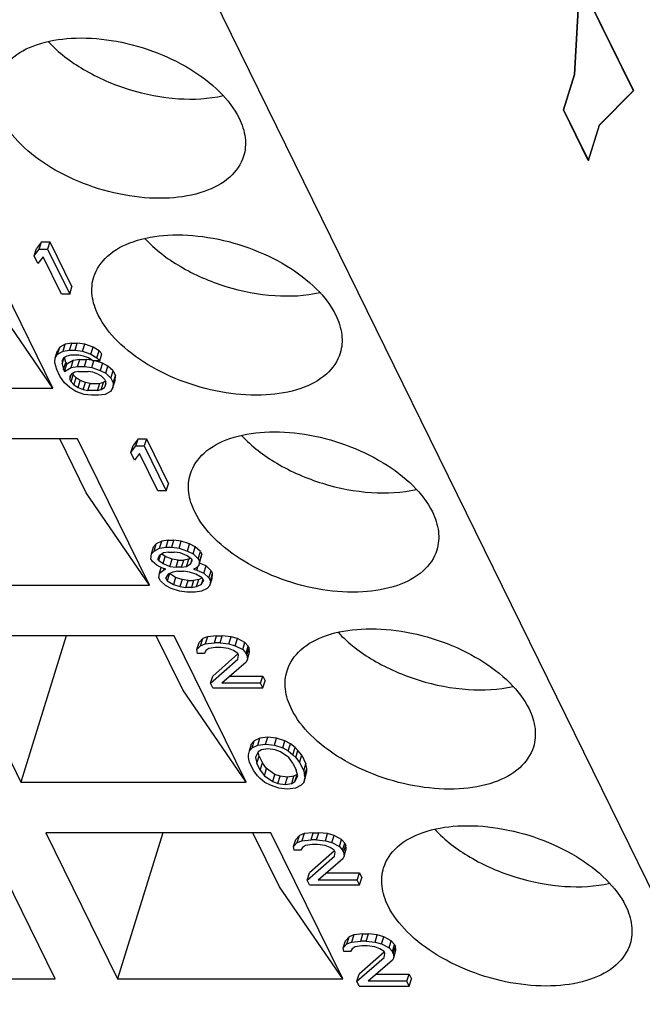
# Model space of a CAD drawing. Header units: millimetres. Extents: x 0 to 594, y 0 to 420.
# Tile 92 of 236: x 321.51 to 326.09, y 39.8 to 47.05. Entities that reach past the tile are written whole.
import ezdxf

# ---------------------------------------------------------------- set-up
doc = ezdxf.new("R2010")
doc.units = ezdxf.units.MM
doc.header["$LTSCALE"] = 32.67
doc.layers.get('0').update_dxf_attribs({"linetype": 'CONTINUOUS'})
doc.layers.add('INTFCLR_139', color=7, linetype='CONTINUOUS')

msp = doc.modelspace()

# ---------------------------------------------------------------- linework, layer by layer
at = {"color": 7, "linetype": 'CONTINUOUS'}
for p, q in [((318.7438, 55.75266), (331.55556, 29.64504)), ((321.75207, 44.33575), (321.22333, 45.41321)), ((321.66852, 45.41321), (321.63135, 45.36383)), ((321.65238, 45.36099), (321.66852, 45.41321)), ((321.66852, 45.41321), (321.72992, 45.41321)), ((321.72992, 45.41321), (321.71379, 45.36099)), ((321.72992, 45.41321), (321.89261, 45.08169)), ((321.61521, 45.31161), (321.63135, 45.36383)), ((321.61521, 45.31161), (321.65238, 45.36099)), ((321.65238, 45.36099), (321.71379, 45.36099)), ((321.71379, 45.36099), (321.87647, 45.02946)), ((321.6429, 45.25518), (321.61521, 45.31161)), ((321.68007, 45.30456), (321.6429, 45.25518)), ((321.81507, 45.02946), (321.68007, 45.30456)), ((321.87647, 45.02946), (321.89261, 45.08169)), ((321.75207, 44.33575), (321.28642, 45.01464)), ((321.87647, 45.02946), (321.81507, 45.02946)), ((321.7698, 44.55863), (321.78594, 44.61085)), ((321.8028, 44.63906), (321.78594, 44.61085)), ((321.78666, 44.58684), (321.8028, 44.63906)), ((321.78666, 44.58684), (321.82745, 44.608)), ((321.84358, 44.66023), (321.8028, 44.63906)), ((321.82745, 44.608), (321.84358, 44.66023)), ((321.82745, 44.608), (321.87516, 44.61506)), ((321.89129, 44.66728), (321.84358, 44.66023)), ((321.87516, 44.61506), (321.89129, 44.66728)), ((321.87516, 44.61506), (321.91609, 44.61506)), ((321.89129, 44.66728), (321.93223, 44.66728)), ((321.91609, 44.61506), (321.93223, 44.66728)), ((321.91609, 44.61506), (321.97072, 44.608)), ((321.98686, 44.66023), (321.93223, 44.66728)), ((321.97072, 44.608), (321.98686, 44.66023)), ((321.97072, 44.608), (322.03228, 44.58684)), ((322.04842, 44.63906), (321.98686, 44.66023)), ((322.03228, 44.58684), (322.04842, 44.63906)), ((322.09296, 44.61085), (322.04842, 44.63906)), ((322.07683, 44.55863), (322.09296, 44.61085)), ((322.11358, 44.58969), (322.09296, 44.61085)), ((321.76664, 44.52336), (321.7698, 44.55863)), ((321.7698, 44.55863), (321.78666, 44.58684)), ((321.83121, 44.55863), (321.82113, 44.53747)), ((321.82113, 44.53747), (321.82128, 44.5163)), ((321.82128, 44.5163), (321.83506, 44.56091)), ((321.85499, 44.57273), (321.83121, 44.55863)), ((321.84795, 44.5262), (321.83876, 44.56311)), ((321.90243, 44.54031), (321.85487, 44.5121)), ((321.88223, 44.57979), (321.85499, 44.57273)), ((321.94363, 44.57979), (321.88223, 44.57979)), ((321.88629, 44.48809), (321.90243, 44.54031)), ((321.95014, 44.54737), (321.90243, 44.54031)), ((321.934, 44.49514), (321.95014, 44.54737)), ((321.9778, 44.57273), (321.94363, 44.57979)), ((321.95014, 44.54737), (322.00131, 44.54737)), ((322.01542, 44.55863), (321.9778, 44.57273)), ((321.98517, 44.49514), (322.00131, 44.54737)), ((322.03892, 44.54251), (322.00131, 44.54737)), ((322.04627, 44.53747), (322.01542, 44.55863)), ((322.03228, 44.58684), (322.07683, 44.55863)), ((322.0398, 44.48809), (322.05506, 44.53747)), ((322.09744, 44.53747), (322.04627, 44.53747)), ((322.11749, 44.51915), (322.06422, 44.53747)), ((322.07683, 44.55863), (322.09744, 44.53747)), ((322.09744, 44.53747), (322.11358, 44.58969)), ((321.78064, 44.47398), (321.76664, 44.52336)), ((321.80487, 44.42461), (321.78064, 44.47398)), ((321.82128, 44.5163), (321.83181, 44.47398)), ((321.83181, 44.47398), (321.84795, 44.5262)), ((321.83181, 44.47398), (321.83873, 44.45988)), ((321.83873, 44.45988), (321.85487, 44.5121)), ((321.83873, 44.45988), (321.88629, 44.48809)), ((321.84795, 44.5262), (321.85487, 44.5121)), ((321.88629, 44.48809), (321.934, 44.49514)), ((321.94107, 44.45988), (321.91383, 44.45282)), ((321.934, 44.49514), (321.98517, 44.49514)), ((321.94107, 44.45988), (322.01271, 44.45988)), ((321.98517, 44.49514), (322.0398, 44.48809)), ((322.04688, 44.45282), (322.01271, 44.45988)), ((322.0398, 44.48809), (322.10136, 44.46693)), ((322.11749, 44.51915), (322.10136, 44.46693)), ((322.10136, 44.46693), (322.14244, 44.44577)), ((322.15858, 44.49799), (322.11749, 44.51915)), ((322.14244, 44.44577), (322.15858, 44.49799)), ((322.19636, 44.46272), (322.15858, 44.49799)), ((322.18022, 44.4105), (322.19636, 44.46272)), ((322.19636, 44.46272), (322.21366, 44.42745)), ((321.83933, 44.37523), (321.80487, 44.42461)), ((321.89005, 44.43871), (321.87651, 44.42461)), ((321.87651, 44.42461), (321.87666, 44.40345)), ((321.87666, 44.40345), (321.88637, 44.43488)), ((321.88704, 44.38228), (321.87666, 44.40345)), ((321.88704, 44.38228), (321.90318, 44.43451)), ((321.91383, 44.45282), (321.89005, 44.43871)), ((321.89862, 44.4438), (321.90318, 44.43451)), ((321.9238, 44.41334), (321.90318, 44.43451)), ((321.90766, 44.36112), (321.9238, 44.41334)), ((321.95465, 44.39218), (321.9238, 44.41334)), ((321.93851, 44.33996), (321.95465, 44.39218)), ((321.99228, 44.37808), (321.95465, 44.39218)), ((322.0845, 44.43871), (322.04688, 44.45282)), ((322.11189, 44.42461), (322.0845, 44.43871)), ((322.13251, 44.40345), (322.11189, 44.42461)), ((322.14053, 44.3871), (322.12532, 44.37808)), ((322.13251, 44.40345), (322.14289, 44.38228)), ((322.14244, 44.44577), (322.18022, 44.4105)), ((322.18022, 44.4105), (322.19753, 44.37523)), ((322.19436, 44.33996), (322.2105, 44.39218)), ((322.19753, 44.37523), (322.21366, 44.42745)), ((322.2105, 44.39218), (322.21366, 44.42745)), ((320.09417, 44.33575), (321.75207, 44.33575)), ((321.87711, 44.33996), (321.83933, 44.37523)), ((321.92166, 44.31175), (321.87711, 44.33996)), ((321.88704, 44.38228), (321.90766, 44.36112)), ((321.90766, 44.36112), (321.93851, 44.33996)), ((321.98321, 44.29059), (321.92166, 44.31175)), ((321.93851, 44.33996), (321.97614, 44.32585)), ((321.97614, 44.32585), (321.99228, 44.37808)), ((321.97614, 44.32585), (322.0103, 44.3188)), ((322.02644, 44.37102), (321.99228, 44.37808)), ((322.0103, 44.3188), (322.02644, 44.37102)), ((322.08194, 44.3188), (322.0103, 44.3188)), ((322.02644, 44.37102), (322.09808, 44.37102)), ((322.08194, 44.3188), (322.09808, 44.37102)), ((322.08194, 44.3188), (322.10918, 44.32585)), ((322.12532, 44.37808), (322.09808, 44.37102)), ((322.10918, 44.32585), (322.12532, 44.37808)), ((322.10918, 44.32585), (322.13296, 44.33996)), ((322.14296, 44.37233), (322.13296, 44.33996)), ((322.13296, 44.33996), (322.14304, 44.36112)), ((322.17751, 44.31175), (322.13672, 44.29059)), ((322.14304, 44.36112), (322.14289, 44.38228)), ((322.19436, 44.33996), (322.17751, 44.31175)), ((322.19753, 44.37523), (322.19436, 44.33996)), ((322.03784, 44.28353), (321.98321, 44.29059)), ((322.08901, 44.28353), (322.03784, 44.28353)), ((322.13672, 44.29059), (322.08901, 44.28353)), ((321.9351, 43.96279), (320.27719, 43.96279)), ((321.99819, 43.56421), (321.8026, 43.96279)), ((322.46383, 42.88533), (321.9351, 43.96279)), ((322.38028, 43.96279), (322.34311, 43.91341)), ((322.36415, 43.91057), (322.38028, 43.96279)), ((322.38028, 43.96279), (322.44169, 43.96279)), ((322.44169, 43.96279), (322.42555, 43.91057)), ((322.44169, 43.96279), (322.60438, 43.63126)), ((322.32697, 43.86119), (322.34311, 43.91341)), ((322.32697, 43.86119), (322.36415, 43.91057)), ((322.36415, 43.91057), (322.42555, 43.91057)), ((322.42555, 43.91057), (322.58824, 43.57904)), ((322.35466, 43.80476), (322.32697, 43.86119)), ((322.39184, 43.85414), (322.35466, 43.80476)), ((322.52683, 43.57904), (322.39184, 43.85414)), ((322.58824, 43.57904), (322.60438, 43.63126)), ((322.46383, 42.88533), (321.99819, 43.56421)), ((322.58824, 43.57904), (322.52683, 43.57904)), ((322.47811, 43.11526), (322.49425, 43.16748)), ((322.51456, 43.18864), (322.49425, 43.16748)), ((322.49843, 43.13642), (322.51456, 43.18864)), ((322.49843, 43.13642), (322.53921, 43.15758)), ((322.55535, 43.2098), (322.51456, 43.18864)), ((322.53921, 43.15758), (322.55535, 43.2098)), ((322.53921, 43.15758), (322.58692, 43.16463)), ((322.60306, 43.21686), (322.55535, 43.2098)), ((322.58692, 43.16463), (322.60306, 43.21686)), ((322.58692, 43.16463), (322.62786, 43.16463)), ((322.60306, 43.21686), (322.64399, 43.21686)), ((322.62786, 43.16463), (322.64399, 43.21686)), ((322.62786, 43.16463), (322.68249, 43.15758)), ((322.69862, 43.2098), (322.64399, 43.21686)), ((322.68249, 43.15758), (322.69862, 43.2098)), ((322.68249, 43.15758), (322.74404, 43.13642)), ((322.76018, 43.18864), (322.69862, 43.2098)), ((322.74404, 43.13642), (322.76018, 43.18864)), ((322.80127, 43.16748), (322.76018, 43.18864)), ((322.78513, 43.11526), (322.80127, 43.16748)), ((322.83904, 43.13221), (322.80127, 43.16748)), ((322.47495, 43.07999), (322.47811, 43.11526)), ((322.48533, 43.05883), (322.47495, 43.07999)), ((322.47811, 43.11526), (322.49843, 43.13642)), ((322.5362, 43.10115), (322.52612, 43.07999)), ((322.53304, 43.06588), (322.52612, 43.07999)), ((322.53304, 43.06588), (322.54605, 43.10797)), ((322.56675, 43.12231), (322.5362, 43.10115)), ((322.58003, 43.09694), (322.55496, 43.11414)), ((322.56389, 43.04472), (322.58003, 43.09694)), ((322.60423, 43.12937), (322.56675, 43.12231)), ((322.63135, 43.07578), (322.58003, 43.09694)), ((322.60423, 43.12937), (322.64516, 43.12937)), ((322.68956, 43.12231), (322.64516, 43.12937)), ((322.74088, 43.10115), (322.68956, 43.12231)), ((322.77173, 43.07999), (322.74088, 43.10115)), ((322.74404, 43.13642), (322.78513, 43.11526)), ((322.76596, 43.08395), (322.75416, 43.07578)), ((322.77173, 43.07999), (322.77866, 43.06588)), ((322.78513, 43.11526), (322.8229, 43.07999)), ((322.8229, 43.07999), (322.83904, 43.13221)), ((322.8229, 43.07999), (322.83329, 43.05883)), ((322.82667, 43.03061), (322.8428, 43.08283)), ((322.83329, 43.05883), (322.84943, 43.11105)), ((322.83904, 43.13221), (322.84943, 43.11105)), ((322.8428, 43.08283), (322.84943, 43.11105)), ((322.51965, 43.03061), (322.48533, 43.05883)), ((322.56073, 43.00945), (322.51965, 43.03061)), ((322.53304, 43.06588), (322.56389, 43.04472)), ((322.5371, 42.97418), (322.54975, 43.01511)), ((322.58466, 43.0024), (322.56073, 43.00945)), ((322.56389, 43.04472), (322.61521, 43.02356)), ((322.57107, 43.0064), (322.56765, 42.99534)), ((322.61521, 43.02356), (322.63135, 43.07578)), ((322.61521, 43.02356), (322.65961, 43.01651)), ((322.67575, 43.06873), (322.63135, 43.07578)), ((322.65961, 43.01651), (322.67575, 43.06873)), ((322.70055, 43.01651), (322.65961, 43.01651)), ((322.67575, 43.06873), (322.71668, 43.06873)), ((322.70055, 43.01651), (322.71668, 43.06873)), ((322.70055, 43.01651), (322.73802, 43.02356)), ((322.75416, 43.07578), (322.71668, 43.06873)), ((322.73802, 43.02356), (322.75416, 43.07578)), ((322.73802, 43.02356), (322.76857, 43.04472)), ((322.76857, 43.04472), (322.77648, 43.07031)), ((322.76857, 43.04472), (322.77866, 43.06588)), ((322.80635, 43.00945), (322.78934, 43.0024)), ((322.82667, 43.03061), (322.80635, 43.00945)), ((322.81327, 42.99534), (322.82299, 43.02678)), ((322.83329, 43.05883), (322.82667, 43.03061)), ((322.88073, 43.0264), (322.83162, 43.04665)), ((322.86459, 42.97418), (322.88073, 43.0264)), ((322.9185, 42.99114), (322.88073, 43.0264)), ((322.53394, 42.93891), (322.5371, 42.97418)), ((322.54433, 42.91775), (322.53394, 42.93891)), ((322.5371, 42.97418), (322.56765, 42.99534)), ((322.56765, 42.99534), (322.58466, 43.0024)), ((322.60197, 42.96713), (322.58511, 42.93891)), ((322.5955, 42.91775), (322.58511, 42.93891)), ((322.61163, 42.96998), (322.5955, 42.91775)), ((322.63598, 42.98124), (322.60197, 42.96713)), ((322.61116, 42.97094), (322.61163, 42.96998)), ((322.65618, 42.94176), (322.61163, 42.96998)), ((322.67346, 42.98829), (322.63598, 42.98124)), ((322.65618, 42.94176), (322.64004, 42.88954)), ((322.70404, 42.92765), (322.65618, 42.94176)), ((322.67346, 42.98829), (322.71439, 42.98829)), ((322.75879, 42.98124), (322.71439, 42.98829)), ((322.80665, 42.96713), (322.75879, 42.98124)), ((322.78934, 43.0024), (322.81327, 42.99534)), ((322.8512, 42.93891), (322.80665, 42.96713)), ((322.81327, 42.99534), (322.86459, 42.97418)), ((322.85161, 42.93792), (322.82685, 42.92765)), ((322.8512, 42.93891), (322.86158, 42.91775)), ((322.86459, 42.97418), (322.90237, 42.93891)), ((322.90237, 42.93891), (322.9185, 42.99114)), ((322.90237, 42.93891), (322.91275, 42.91775)), ((322.90959, 42.88248), (322.92573, 42.93471)), ((322.91275, 42.91775), (322.92889, 42.96998)), ((322.9185, 42.99114), (322.92889, 42.96998)), ((322.92573, 42.93471), (322.92889, 42.96998)), ((320.80593, 42.88533), (322.46383, 42.88533)), ((322.5821, 42.88248), (322.54433, 42.91775)), ((322.62319, 42.86132), (322.5821, 42.88248)), ((322.5955, 42.91775), (322.64004, 42.88954)), ((322.68474, 42.84016), (322.62319, 42.86132)), ((322.64004, 42.88954), (322.6879, 42.87543)), ((322.70404, 42.92765), (322.6879, 42.87543)), ((322.6879, 42.87543), (322.7323, 42.86838)), ((322.74844, 42.9206), (322.70404, 42.92765)), ((322.7323, 42.86838), (322.74844, 42.9206)), ((322.77324, 42.86838), (322.7323, 42.86838)), ((322.74844, 42.9206), (322.78938, 42.9206)), ((322.78938, 42.9206), (322.77324, 42.86838)), ((322.77324, 42.86838), (322.81071, 42.87543)), ((322.82685, 42.92765), (322.78938, 42.9206)), ((322.81071, 42.87543), (322.82685, 42.92765)), ((322.81071, 42.87543), (322.84472, 42.88954)), ((322.85659, 42.92793), (322.84472, 42.88954)), ((322.84472, 42.88954), (322.86158, 42.91775)), ((322.88927, 42.86132), (322.84849, 42.84016)), ((322.90959, 42.88248), (322.88927, 42.86132)), ((322.91275, 42.91775), (322.90959, 42.88248)), ((322.73937, 42.83311), (322.68474, 42.84016)), ((322.80078, 42.83311), (322.73937, 42.83311)), ((322.84849, 42.84016), (322.80078, 42.83311)), ((322.64686, 42.51236), (320.98896, 42.51236)), ((320.98896, 42.51236), (321.5177, 41.43491)), ((321.85066, 42.51236), (321.5177, 41.43491)), ((322.70995, 42.11379), (322.51436, 42.51236)), ((323.1756, 41.43491), (322.64686, 42.51236)), ((322.89083, 42.50531), (322.85682, 42.4912)), ((322.89083, 42.50531), (322.87469, 42.45309)), ((322.95901, 42.51236), (322.89083, 42.50531)), ((322.94287, 42.46014), (322.95901, 42.51236)), ((322.95901, 42.51236), (322.99994, 42.51236)), ((322.9838, 42.46014), (322.99994, 42.51236)), ((323.06481, 42.50531), (322.99994, 42.51236)), ((323.04867, 42.45309), (323.06481, 42.50531)), ((323.11267, 42.4912), (323.06481, 42.50531)), ((322.81359, 42.41077), (322.82973, 42.46299)), ((322.81359, 42.41077), (322.84068, 42.43898)), ((322.85682, 42.4912), (322.82973, 42.46299)), ((322.84068, 42.43898), (322.85682, 42.4912)), ((322.84068, 42.43898), (322.87469, 42.45309)), ((322.87469, 42.45309), (322.94287, 42.46014)), ((322.9838, 42.46014), (322.94287, 42.46014)), ((322.9838, 42.46014), (323.04867, 42.45309)), ((323.04867, 42.45309), (323.09653, 42.43898)), ((323.09653, 42.43898), (323.11267, 42.4912)), ((323.09653, 42.43898), (323.15131, 42.41077)), ((323.16745, 42.46299), (323.11267, 42.4912)), ((323.15131, 42.41077), (323.16745, 42.46299)), ((323.19153, 42.43477), (323.16745, 42.46299)), ((323.17539, 42.38255), (323.19153, 42.43477)), ((323.19153, 42.43477), (323.19845, 42.42067)), ((322.8172, 42.38255), (322.81359, 42.41077)), ((322.86837, 42.38255), (322.8172, 42.38255)), ((322.87845, 42.40371), (322.86837, 42.38255)), ((322.90223, 42.41782), (322.87845, 42.40371)), ((322.94994, 42.42487), (322.90223, 42.41782)), ((323.11556, 42.37935), (322.93041, 42.21611)), ((322.99088, 42.42487), (322.94994, 42.42487)), ((323.04551, 42.41782), (322.99088, 42.42487)), ((323.08313, 42.40371), (323.04551, 42.41782)), ((323.11399, 42.38255), (323.08313, 42.40371)), ((323.12091, 42.36844), (323.11399, 42.38255)), ((323.11429, 42.34023), (323.12091, 42.36844)), ((323.15131, 42.41077), (323.17539, 42.38255)), ((323.18231, 42.36844), (323.17539, 42.38255)), ((323.18231, 42.36844), (323.19845, 42.42067)), ((323.18231, 42.36844), (323.18592, 42.34023)), ((323.18592, 42.34023), (323.20206, 42.39245)), ((323.20206, 42.39245), (323.19845, 42.42067)), ((322.91427, 42.16389), (323.11429, 42.34023)), ((323.17584, 42.31907), (322.99614, 42.16389)), ((323.18592, 42.34023), (323.17584, 42.31907)), ((322.91427, 42.16389), (322.93041, 42.21611)), ((323.05662, 42.21611), (323.29883, 42.21611)), ((323.2827, 42.16389), (323.29883, 42.21611)), ((323.29883, 42.21611), (323.31614, 42.18084)), ((322.93158, 42.12862), (322.91427, 42.16389)), ((323.2827, 42.16389), (322.99614, 42.16389)), ((323.3, 42.12862), (323.2827, 42.16389)), ((323.3, 42.12862), (323.31614, 42.18084)), ((323.1756, 41.43491), (322.70995, 42.11379)), ((322.93158, 42.12862), (323.3, 42.12862)), ((323.20011, 41.66483), (323.21624, 41.71706)), ((323.23656, 41.73822), (323.21624, 41.71706)), ((323.22042, 41.686), (323.23656, 41.73822)), ((323.22042, 41.686), (323.26121, 41.70716)), ((323.27735, 41.75938), (323.23656, 41.73822)), ((323.26121, 41.70716), (323.27735, 41.75938)), ((323.26121, 41.70716), (323.31915, 41.71421)), ((323.33529, 41.76643), (323.27735, 41.75938)), ((323.31915, 41.71421), (323.33529, 41.76643)), ((323.31915, 41.71421), (323.38402, 41.70716)), ((323.40016, 41.75938), (323.33529, 41.76643)), ((323.38402, 41.70716), (323.40016, 41.75938)), ((323.38402, 41.70716), (323.44557, 41.686)), ((323.46171, 41.73822), (323.40016, 41.75938)), ((323.44557, 41.686), (323.46171, 41.73822)), ((323.5028, 41.71706), (323.46171, 41.73822)), ((323.48666, 41.66483), (323.5028, 41.71706)), ((323.53711, 41.68884), (323.5028, 41.71706)), ((323.19348, 41.63662), (323.20011, 41.66483)), ((323.19363, 41.61546), (323.19348, 41.63662)), ((323.20011, 41.66483), (323.22042, 41.686)), ((323.26497, 41.65778), (323.2448, 41.61546)), ((323.27148, 41.62536), (323.26394, 41.65562)), ((323.28875, 41.67189), (323.26497, 41.65778)), ((323.33646, 41.67894), (323.28875, 41.67189)), ((323.39109, 41.67189), (323.33646, 41.67894)), ((323.42872, 41.65778), (323.39109, 41.67189)), ((323.49042, 41.61546), (323.42872, 41.65778)), ((323.44557, 41.686), (323.48666, 41.66483)), ((323.48666, 41.66483), (323.52097, 41.63662)), ((323.52097, 41.63662), (323.53711, 41.68884)), ((323.52097, 41.63662), (323.54159, 41.61546)), ((323.55773, 41.66768), (323.53711, 41.68884)), ((323.54159, 41.61546), (323.55773, 41.66768)), ((323.58527, 41.63241), (323.55773, 41.66768)), ((323.56913, 41.58019), (323.58527, 41.63241)), ((323.58527, 41.63241), (323.61642, 41.56893)), ((323.20071, 41.58019), (323.19363, 41.61546)), ((323.23186, 41.51671), (323.20071, 41.58019)), ((323.2448, 41.61546), (323.25534, 41.57314)), ((323.25534, 41.57314), (323.27148, 41.62536)), ((323.27957, 41.52376), (323.25534, 41.57314)), ((323.27148, 41.62536), (323.29571, 41.57598)), ((323.27957, 41.52376), (323.29571, 41.57598)), ((323.32671, 41.53366), (323.29571, 41.57598)), ((323.52142, 41.57314), (323.49042, 41.61546)), ((323.52142, 41.57314), (323.54565, 41.52376)), ((323.54159, 41.61546), (323.56913, 41.58019)), ((323.56913, 41.58019), (323.60029, 41.51671)), ((323.60029, 41.51671), (323.61642, 41.56893)), ((323.6235, 41.53366), (323.61642, 41.56893)), ((323.2594, 41.48144), (323.23186, 41.51671)), ((323.27957, 41.52376), (323.31057, 41.48144)), ((323.31057, 41.48144), (323.32671, 41.53366)), ((323.38841, 41.49134), (323.32671, 41.53366)), ((323.37228, 41.43912), (323.38841, 41.49134)), ((323.42604, 41.47723), (323.38841, 41.49134)), ((323.55216, 41.49134), (323.52838, 41.47723)), ((323.53602, 41.43912), (323.55216, 41.49134)), ((323.55619, 41.48144), (323.54565, 41.52376)), ((323.55319, 41.49349), (323.55216, 41.49134)), ((323.60029, 41.51671), (323.60736, 41.48144)), ((323.60089, 41.43206), (323.61702, 41.48428)), ((323.60736, 41.48144), (323.6235, 41.53366)), ((323.60751, 41.46028), (323.62365, 41.5125)), ((323.61702, 41.48428), (323.62365, 41.5125)), ((323.62365, 41.5125), (323.6235, 41.53366)), ((321.5177, 41.43491), (323.1756, 41.43491)), ((323.28002, 41.46028), (323.2594, 41.48144)), ((323.31433, 41.43206), (323.28002, 41.46028)), ((323.31057, 41.48144), (323.37228, 41.43912)), ((323.35542, 41.4109), (323.31433, 41.43206)), ((323.41698, 41.38974), (323.35542, 41.4109)), ((323.37228, 41.43912), (323.4099, 41.42501)), ((323.4099, 41.42501), (323.42604, 41.47723)), ((323.4099, 41.42501), (323.46453, 41.41795)), ((323.48067, 41.47018), (323.42604, 41.47723)), ((323.46453, 41.41795), (323.48067, 41.47018)), ((323.46453, 41.41795), (323.51224, 41.42501)), ((323.52838, 41.47723), (323.48067, 41.47018)), ((323.51224, 41.42501), (323.52838, 41.47723)), ((323.51224, 41.42501), (323.53602, 41.43912)), ((323.53602, 41.43912), (323.55619, 41.48144)), ((323.58057, 41.4109), (323.53978, 41.38974)), ((323.60089, 41.43206), (323.58057, 41.4109)), ((323.60751, 41.46028), (323.60089, 41.43206)), ((323.60736, 41.48144), (323.60751, 41.46028)), ((323.48184, 41.38269), (323.41698, 41.38974)), ((323.53978, 41.38974), (323.48184, 41.38269)), ((321.76893, 39.98448), (321.24019, 41.06194)), ((323.35862, 41.06194), (321.70072, 41.06194)), ((321.70072, 41.06194), (322.22946, 39.98448)), ((322.56242, 41.06194), (322.22946, 39.98448)), ((323.42172, 40.66337), (323.22613, 41.06194)), ((323.88736, 39.98448), (323.35862, 41.06194)), ((323.60259, 41.05489), (323.56858, 41.04078)), ((323.60259, 41.05489), (323.58646, 41.00267)), ((323.67077, 41.06194), (323.60259, 41.05489)), ((323.65463, 41.00972), (323.67077, 41.06194)), ((323.67077, 41.06194), (323.71171, 41.06194)), ((323.69557, 41.00972), (323.71171, 41.06194)), ((323.77657, 41.05489), (323.71171, 41.06194)), ((323.76043, 41.00267), (323.77657, 41.05489)), ((323.82443, 41.04078), (323.77657, 41.05489)), ((323.52535, 40.96034), (323.54149, 41.01256)), ((323.52535, 40.96034), (323.55244, 40.98856)), ((323.56858, 41.04078), (323.54149, 41.01256)), ((323.55244, 40.98856), (323.56858, 41.04078)), ((323.55244, 40.98856), (323.58646, 41.00267)), ((323.58646, 41.00267), (323.65463, 41.00972)), ((323.69557, 41.00972), (323.65463, 41.00972)), ((323.69557, 41.00972), (323.76043, 41.00267)), ((323.76043, 41.00267), (323.80829, 40.98856)), ((323.80829, 40.98856), (323.82443, 41.04078)), ((323.80829, 40.98856), (323.86307, 40.96034)), ((323.87921, 41.01256), (323.82443, 41.04078)), ((323.86307, 40.96034), (323.87921, 41.01256)), ((323.90329, 40.98435), (323.87921, 41.01256)), ((323.88715, 40.93213), (323.90329, 40.98435)), ((323.90329, 40.98435), (323.91022, 40.97024)), ((323.52896, 40.93213), (323.52535, 40.96034)), ((323.58013, 40.93213), (323.52896, 40.93213)), ((323.59022, 40.95329), (323.58013, 40.93213)), ((323.614, 40.9674), (323.59022, 40.95329)), ((323.66171, 40.97445), (323.614, 40.9674)), ((323.82732, 40.92892), (323.64217, 40.76568)), ((323.70264, 40.97445), (323.66171, 40.97445)), ((323.75727, 40.9674), (323.70264, 40.97445)), ((323.7949, 40.95329), (323.75727, 40.9674)), ((323.82575, 40.93213), (323.7949, 40.95329)), ((323.83267, 40.91802), (323.82575, 40.93213)), ((323.82605, 40.88981), (323.83267, 40.91802)), ((323.86307, 40.96034), (323.88715, 40.93213)), ((323.89408, 40.91802), (323.88715, 40.93213)), ((323.89408, 40.91802), (323.91022, 40.97024)), ((323.89408, 40.91802), (323.89769, 40.88981)), ((323.89769, 40.88981), (323.91383, 40.94203)), ((323.91383, 40.94203), (323.91022, 40.97024)), ((323.62604, 40.71346), (323.82605, 40.88981)), ((323.88761, 40.86864), (323.70791, 40.71346)), ((323.89769, 40.88981), (323.88761, 40.86864)), ((323.62604, 40.71346), (323.64217, 40.76568)), ((323.76838, 40.76568), (324.0106, 40.76568)), ((323.99446, 40.71346), (324.0106, 40.76568)), ((324.0106, 40.76568), (324.02791, 40.73042)), ((323.64334, 40.67819), (323.62604, 40.71346)), ((323.99446, 40.71346), (323.70791, 40.71346)), ((324.01177, 40.67819), (323.99446, 40.71346)), ((324.01177, 40.67819), (324.02791, 40.73042)), ((323.88736, 39.98448), (323.42172, 40.66337)), ((323.64334, 40.67819), (324.01177, 40.67819)), ((323.8914, 40.21441), (323.90754, 40.26663)), ((323.93463, 40.29485), (323.90754, 40.26663)), ((323.91849, 40.24263), (323.93463, 40.29485)), ((323.91849, 40.24263), (323.95251, 40.25673)), ((323.96864, 40.30896), (323.93463, 40.29485)), ((323.96864, 40.30896), (323.95251, 40.25673)), ((323.95251, 40.25673), (324.02068, 40.26379)), ((324.03682, 40.31601), (323.96864, 40.30896)), ((324.02068, 40.26379), (324.03682, 40.31601)), ((324.06162, 40.26379), (324.02068, 40.26379)), ((324.03682, 40.31601), (324.07776, 40.31601)), ((324.06162, 40.26379), (324.07776, 40.31601)), ((324.06162, 40.26379), (324.12648, 40.25673)), ((324.14262, 40.30896), (324.07776, 40.31601)), ((324.12648, 40.25673), (324.14262, 40.30896)), ((324.12648, 40.25673), (324.17434, 40.24263)), ((324.19048, 40.29485), (324.14262, 40.30896)), ((324.17434, 40.24263), (324.19048, 40.29485)), ((324.24526, 40.26663), (324.19048, 40.29485)), ((324.22912, 40.21441), (324.24526, 40.26663)), ((324.26934, 40.23842), (324.24526, 40.26663)), ((323.8914, 40.21441), (323.91849, 40.24263)), ((323.89501, 40.1862), (323.8914, 40.21441)), ((323.94618, 40.1862), (323.89501, 40.1862)), ((323.95627, 40.20736), (323.94618, 40.1862)), ((323.98005, 40.22146), (323.95627, 40.20736)), ((324.02776, 40.22852), (323.98005, 40.22146)), ((324.19337, 40.18299), (324.00822, 40.01975)), ((324.06869, 40.22852), (324.02776, 40.22852)), ((324.12332, 40.22146), (324.06869, 40.22852)), ((324.16095, 40.20736), (324.12332, 40.22146)), ((324.1918, 40.1862), (324.16095, 40.20736)), ((324.17434, 40.24263), (324.22912, 40.21441)), ((324.19872, 40.17209), (324.1918, 40.1862)), ((324.22912, 40.21441), (324.2532, 40.1862)), ((324.2532, 40.1862), (324.26934, 40.23842)), ((324.26013, 40.17209), (324.2532, 40.1862)), ((324.26013, 40.17209), (324.27627, 40.22431)), ((324.26374, 40.14387), (324.27988, 40.1961)), ((324.26934, 40.23842), (324.27627, 40.22431)), ((324.27988, 40.1961), (324.27627, 40.22431)), ((323.99209, 39.96753), (324.1921, 40.14387)), ((324.25366, 40.12271), (324.07396, 39.96753)), ((324.1921, 40.14387), (324.19872, 40.17209)), ((324.26374, 40.14387), (324.25366, 40.12271)), ((324.26013, 40.17209), (324.26374, 40.14387)), ((320.11103, 39.98448), (321.76893, 39.98448)), ((322.22946, 39.98448), (323.88736, 39.98448)), ((323.99209, 39.96753), (324.00822, 40.01975)), ((324.00939, 39.93226), (323.99209, 39.96753)), ((324.36051, 39.96753), (324.07396, 39.96753)), ((324.13443, 40.01975), (324.37665, 40.01975)), ((324.36051, 39.96753), (324.37665, 40.01975)), ((324.37782, 39.93226), (324.36051, 39.96753)), ((324.37665, 40.01975), (324.39396, 39.98448)), ((324.37782, 39.93226), (324.39396, 39.98448)), ((324.00939, 39.93226), (324.37782, 39.93226))]:
    msp.add_line(p, q, dxfattribs=at)
for points, knots in [([(321.34199, 46.60539), (321.3601, 46.664), (321.44145, 46.77977), (321.64265, 46.882), (321.89932, 46.92465), (322.1901, 46.90612), (322.48662, 46.8291), (322.75934, 46.70096), (322.98086, 46.53511), (323.08963, 46.39626), (323.12465, 46.32491)], [0, 0, 0, 0, 0.0879191, 0.191493, 0.3158255, 0.4569784, 0.6061135, 0.7525171, 0.8860742, 1, 1, 1, 1]), ([(321.71817, 46.88907), (321.79329, 46.80804), (321.98255, 46.66542), (322.31161, 46.52348), (322.66338, 46.45524), (322.90001, 46.4665), (323.00767, 46.4911)], [0, 0, 0, 0, 0.2370078, 0.5000835, 0.7631094, 1, 1, 1, 1]), ([(323.15729, 46.04442), (323.13918, 45.98582), (323.05783, 45.87004), (322.85663, 45.76781), (322.59996, 45.72516), (322.30919, 45.74369), (322.01266, 45.82071), (321.73994, 45.94885), (321.51843, 46.1147), (321.40965, 46.25355), (321.37463, 46.32491)], [0, 0, 0, 0, 0.0879191, 0.191493, 0.3158255, 0.4569784, 0.6061135, 0.7525171, 0.8860742, 1, 1, 1, 1]), ([(323.12465, 46.32491), (323.14686, 46.27964), (323.17795, 46.18676), (323.17071, 46.08785), (323.15729, 46.04442)], [0, 0, 0, 0, 0.5258845, 1, 1, 1, 1]), ([(322.05376, 45.15497), (322.07187, 45.21357), (322.15322, 45.32935), (322.35442, 45.43158), (322.61109, 45.47422), (322.90186, 45.4557), (323.19839, 45.37867), (323.47111, 45.25054), (323.69262, 45.08469), (323.8014, 44.94584), (323.83641, 44.87448)], [0, 0, 0, 0, 0.0879191, 0.191493, 0.3158255, 0.4569784, 0.6061135, 0.7525171, 0.8860742, 1, 1, 1, 1]), ([(322.42994, 45.43865), (322.50506, 45.35762), (322.69431, 45.215), (323.02337, 45.07305), (323.37514, 45.00482), (323.61177, 45.01607), (323.71944, 45.04068)], [0, 0, 0, 0, 0.2370078, 0.5000835, 0.7631094, 1, 1, 1, 1]), ([(322.0864, 44.87448), (322.06419, 44.91974), (322.0331, 45.01263), (322.04034, 45.11154), (322.05376, 45.15497)], [0, 0, 0, 0, 0.5258845, 1, 1, 1, 1]), ([(323.86905, 44.594), (323.85095, 44.53539), (323.7696, 44.41962), (323.5684, 44.31739), (323.31173, 44.27474), (323.02095, 44.29327), (322.72443, 44.37029), (322.4517, 44.49843), (322.23019, 44.66428), (322.12141, 44.80313), (322.0864, 44.87448)], [0, 0, 0, 0, 0.0879191, 0.191493, 0.3158255, 0.4569784, 0.6061135, 0.7525171, 0.8860742, 1, 1, 1, 1]), ([(323.83641, 44.87448), (323.85863, 44.82922), (323.88972, 44.73634), (323.88247, 44.63743), (323.86905, 44.594)], [0, 0, 0, 0, 0.5258845, 1, 1, 1, 1]), ([(322.76552, 43.70454), (322.78363, 43.76315), (322.86498, 43.87892), (323.06618, 43.98115), (323.32285, 44.0238), (323.61363, 44.00527), (323.91015, 43.92825), (324.18287, 43.80012), (324.40439, 43.63426), (324.51316, 43.49541), (324.54818, 43.42406)], [0, 0, 0, 0, 0.0879191, 0.191493, 0.3158255, 0.4569784, 0.6061135, 0.7525171, 0.8860742, 1, 1, 1, 1]), ([(323.1417, 43.98823), (323.21682, 43.90719), (323.40607, 43.76457), (323.73513, 43.62263), (324.08691, 43.5544), (324.32353, 43.56565), (324.4312, 43.59025)], [0, 0, 0, 0, 0.2370078, 0.5000835, 0.7631094, 1, 1, 1, 1]), ([(322.79816, 43.42406), (322.77595, 43.46932), (322.74486, 43.5622), (322.75211, 43.66111), (322.76552, 43.70454)], [0, 0, 0, 0, 0.5258845, 1, 1, 1, 1]), ([(324.58082, 43.14357), (324.56271, 43.08497), (324.48136, 42.9692), (324.28016, 42.86696), (324.02349, 42.82432), (323.73271, 42.84284), (323.43619, 42.91987), (323.16347, 43.048), (322.94196, 43.21385), (322.83318, 43.3527), (322.79816, 43.42406)], [0, 0, 0, 0, 0.0879191, 0.191493, 0.3158255, 0.4569784, 0.6061135, 0.7525171, 0.8860742, 1, 1, 1, 1]), ([(324.54818, 43.42406), (324.57039, 43.3788), (324.60148, 43.28592), (324.59424, 43.187), (324.58082, 43.14357)], [0, 0, 0, 0, 0.5258845, 1, 1, 1, 1]), ([(323.47729, 42.25412), (323.49539, 42.31273), (323.57674, 42.4285), (323.77795, 42.53073), (324.03462, 42.57338), (324.32539, 42.55485), (324.62192, 42.47783), (324.89464, 42.34969), (325.11615, 42.18384), (325.22493, 42.04499), (325.25994, 41.97364)], [0, 0, 0, 0, 0.0879191, 0.191493, 0.3158255, 0.4569784, 0.6061135, 0.7525171, 0.8860742, 1, 1, 1, 1]), ([(323.85347, 42.5378), (323.92859, 42.45677), (324.11784, 42.31415), (324.4469, 42.17221), (324.79867, 42.10397), (325.0353, 42.11523), (325.14296, 42.13983)], [0, 0, 0, 0, 0.2370078, 0.5000835, 0.7631094, 1, 1, 1, 1]), ([(323.50993, 41.97364), (323.48772, 42.0189), (323.45662, 42.11178), (323.46387, 42.21069), (323.47729, 42.25412)], [0, 0, 0, 0, 0.5258845, 1, 1, 1, 1]), ([(325.29258, 41.69315), (325.27448, 41.63455), (325.19313, 41.51877), (324.99192, 41.41654), (324.73525, 41.37389), (324.44448, 41.39242), (324.14796, 41.46944), (323.87523, 41.59758), (323.65372, 41.76343), (323.54494, 41.90228), (323.50993, 41.97364)], [0, 0, 0, 0, 0.0879191, 0.191493, 0.3158255, 0.4569784, 0.6061135, 0.7525171, 0.8860742, 1, 1, 1, 1]), ([(325.25994, 41.97364), (325.28215, 41.92837), (325.31325, 41.83549), (325.306, 41.73658), (325.29258, 41.69315)], [0, 0, 0, 0, 0.5258845, 1, 1, 1, 1]), ([(324.18905, 40.8037), (324.20716, 40.8623), (324.28851, 40.97808), (324.48971, 41.08031), (324.74638, 41.12295), (325.03716, 41.10443), (325.33368, 41.0274), (325.6064, 40.89927), (325.82792, 40.73342), (325.93669, 40.59457), (325.97171, 40.52321)], [0, 0, 0, 0, 0.0879191, 0.191493, 0.3158255, 0.4569784, 0.6061135, 0.7525171, 0.8860742, 1, 1, 1, 1]), ([(324.56523, 41.08738), (324.64035, 41.00635), (324.8296, 40.86373), (325.15866, 40.72178), (325.51044, 40.65355), (325.74706, 40.6648), (325.85473, 40.68941)], [0, 0, 0, 0, 0.2370078, 0.5000835, 0.7631094, 1, 1, 1, 1]), ([(324.22169, 40.52321), (324.19948, 40.56847), (324.16839, 40.66136), (324.17563, 40.76027), (324.18905, 40.8037)], [0, 0, 0, 0, 0.5258845, 1, 1, 1, 1]), ([(326.00435, 40.24273), (325.98624, 40.18412), (325.90489, 40.06835), (325.70369, 39.96612), (325.44702, 39.92347), (325.15624, 39.942), (324.85972, 40.01902), (324.587, 40.14716), (324.36548, 40.31301), (324.25671, 40.45186), (324.22169, 40.52321)], [0, 0, 0, 0, 0.0879191, 0.191493, 0.3158255, 0.4569784, 0.6061135, 0.7525171, 0.8860742, 1, 1, 1, 1]), ([(325.97171, 40.52321), (325.99392, 40.47795), (326.02501, 40.38507), (326.01776, 40.28616), (326.00435, 40.24273)], [0, 0, 0, 0, 0.5258845, 1, 1, 1, 1])]:
    msp.add_open_spline(points, degree=3, knots=knots, dxfattribs=at)
at = {"layer": 'INTFCLR_139', "color": 7, "linetype": 'CONTINUOUS'}
for p, q in [((325.59458, 46.64612), (325.63415, 47.33145)), ((325.63467, 47.32987), (325.59519, 46.64612)), ((325.63415, 47.33145), (326.02851, 46.52782)), ((326.02855, 46.52723), (325.63467, 47.32987)), ((325.51389, 46.38501), (325.59458, 46.64612)), ((325.59519, 46.64612), (325.5145, 46.38501)), ((326.02851, 46.52782), (325.7776, 46.27315)), ((325.77821, 46.27315), (326.02855, 46.52723)), ((325.69691, 46.01204), (325.51389, 46.38501)), ((325.5145, 46.38501), (325.69753, 46.01204)), ((325.7776, 46.27315), (325.69691, 46.01204)), ((325.69753, 46.01204), (325.77821, 46.27315))]:
    msp.add_line(p, q, dxfattribs=at)

doc.saveas('drawing.dxf')
